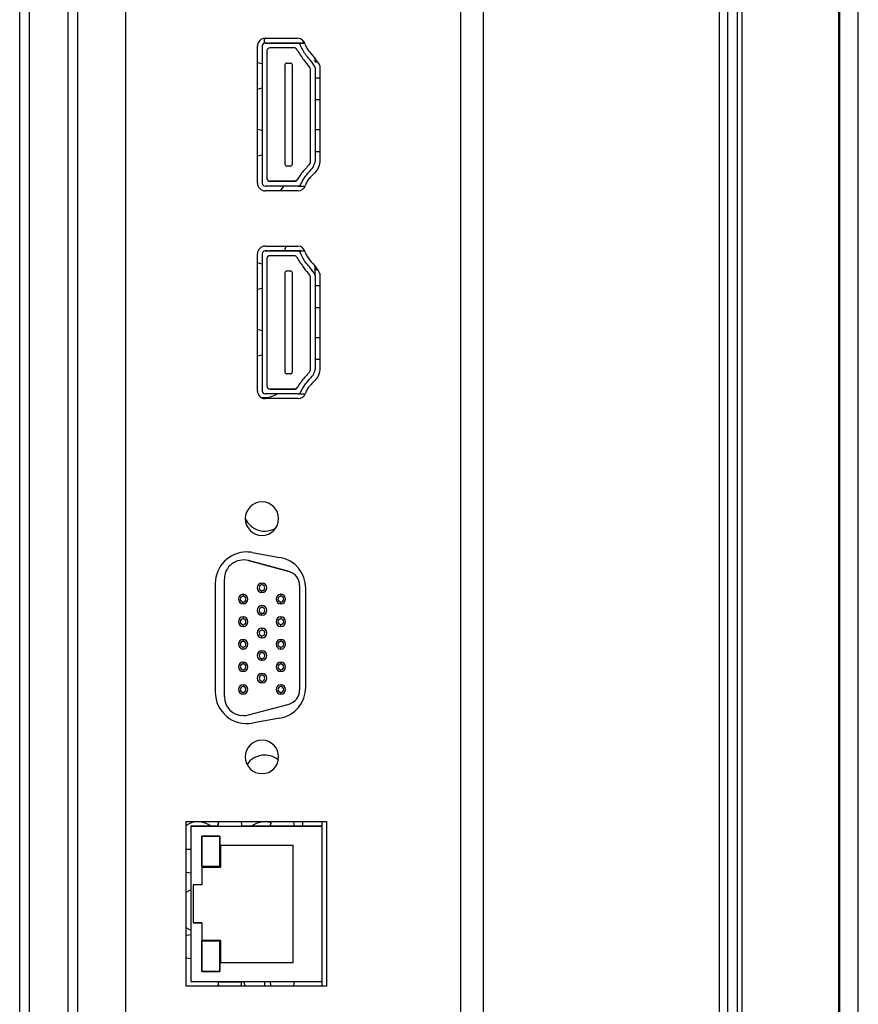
# Model space of a CAD drawing. Header units: millimetres. Extents: x 0 to 1118, y 0 to 864.
# Tile 19 of 256: x 51 to 69, y 368 to 388. Entities that reach past the tile are written whole.
import ezdxf

# ---------------------------------------------------------------- set-up
doc = ezdxf.new("R2010")
doc.units = ezdxf.units.MM

msp = doc.modelspace()

# ---------------------------------------------------------------- linework, layer by layer
at = {"color": 7, "linetype": 'Continuous', "lineweight": 25}
for p, q in [((65.9834, 351.965), (65.9834, 542.3522)), ((66.1834, 540.5322), (66.1834, 353.785)), ((66.2834, 353.785), (66.2834, 540.5322)), ((68.3068, 540.5322), (68.3068, 353.785)), ((68.3351, 353.785), (68.3351, 540.5322)), ((68.7117, 540.5322), (68.7117, 353.785)), ((68.7234, 353.785), (68.7234, 540.5322)), ((51.1234, 352.9062), (51.1234, 479.7531)), ((52.1434, 358.4462), (52.1434, 429.9586)), ((52.3434, 358.4462), (52.3434, 429.9586)), ((53.3434, 429.7586), (53.3434, 358.6462)), ((60.3834, 361.0778), (60.3834, 427.0272)), ((56.2634, 387.9816), (56.2634, 388.082)), ((56.2734, 388.0824), (56.9595, 388.0824)), ((56.2734, 387.9824), (56.9595, 387.9824)), ((56.2734, 387.9824), (56.2734, 387.9824)), ((56.2734, 387.9824), (56.2734, 387.9824)), ((56.3234, 387.9824), (56.8251, 387.9824)), ((56.4623, 387.9824), (56.3748, 387.9824)), ((56.3924, 387.9824), (56.4123, 387.9824)), ((56.4123, 387.9824), (56.4145, 387.9824)), ((56.4344, 387.9824), (56.522, 387.9824)), ((56.7128, 387.9824), (56.8878, 387.9824)), ((56.7128, 387.9824), (56.7128, 387.9824)), ((56.9464, 387.9824), (56.7719, 387.9824)), ((56.8851, 387.9824), (56.8851, 387.9824)), ((56.9073, 387.9824), (56.9117, 387.9824)), ((56.9117, 387.9824), (56.9312, 387.9824)), ((56.9595, 387.9824), (56.9595, 387.9824)), ((56.9595, 387.9824), (57.1079, 387.9824)), ((56.9634, 387.9824), (56.9634, 387.9824)), ((57.0234, 387.9824), (57.1078, 387.9824)), ((57.0634, 388.0441), (57.0634, 387.9824)), ((56.1134, 385.0424), (56.1134, 387.9224)), ((56.2134, 387.9224), (56.2134, 387.9224)), ((56.2134, 387.9224), (56.2134, 385.0424)), ((56.3134, 387.8224), (56.3134, 385.1424)), ((56.8858, 387.8824), (56.3734, 387.8824)), ((57.0183, 387.9343), (57.0183, 387.9343)), ((56.2134, 387.547), (56.1134, 387.5706)), ((56.7304, 387.5624), (56.8064, 387.5624)), ((56.7304, 387.5624), (56.8064, 387.5624)), ((56.7304, 387.5624), (56.7304, 387.5624)), ((56.8064, 387.5624), (56.8064, 387.5624)), ((57.3234, 387.5904), (57.3234, 387.6553)), ((56.6904, 387.5224), (56.6904, 385.4424)), ((56.6904, 387.5224), (56.6904, 387.5224)), ((56.8464, 385.4424), (56.8464, 387.5224)), ((56.8464, 387.5224), (56.8464, 387.5224)), ((57.2234, 385.4924), (57.2234, 387.4332)), ((57.3234, 387.4724), (57.3234, 385.4924)), ((57.4234, 387.4724), (57.4234, 385.4924)), ((56.2134, 387.221), (56.2126, 387.221)), ((56.3141, 387.221), (56.3134, 387.221)), ((57.3234, 387.2544), (57.4234, 387.2544)), ((56.1134, 387.0174), (56.2134, 387.0409)), ((56.2126, 386.8382), (56.2134, 386.8382)), ((56.3134, 386.8382), (56.3141, 386.8382)), ((57.3234, 386.7969), (57.4234, 386.7969)), ((57.3234, 386.7969), (57.4234, 386.7969)), ((56.2134, 386.147), (56.1134, 386.1706)), ((56.2134, 386.1265), (56.2126, 386.1265)), ((56.3141, 386.1265), (56.3134, 386.1265)), ((57.3234, 386.1679), (57.4234, 386.1679)), ((56.2126, 385.7438), (56.2134, 385.7438)), ((56.3134, 385.7438), (56.3141, 385.7438)), ((57.3234, 385.7104), (57.4234, 385.7104)), ((57.3234, 385.7104), (57.4234, 385.7104)), ((56.1134, 385.6174), (56.2134, 385.6409)), ((56.8064, 385.4024), (56.7304, 385.4024)), ((56.3734, 385.0824), (56.895, 385.0824)), ((56.8851, 385.0824), (56.3734, 385.0824)), ((56.3734, 385.0824), (56.3734, 385.0824)), ((56.4623, 385.0824), (56.3748, 385.0824)), ((56.3924, 385.0824), (56.4123, 385.0824)), ((56.4123, 385.0824), (56.4145, 385.0824)), ((56.4344, 385.0824), (56.522, 385.0824)), ((56.7128, 385.0824), (56.8878, 385.0824)), ((56.7128, 385.0824), (56.7128, 385.0824)), ((56.895, 385.0824), (56.7719, 385.0824)), ((56.8851, 385.0824), (56.8851, 385.0824)), ((56.8851, 385.0824), (56.895, 385.0824)), ((56.9464, 385.1113), (56.895, 385.0824)), ((56.895, 385.0824), (56.895, 385.0824)), ((56.895, 385.0824), (56.895, 385.0824)), ((56.895, 385.0824), (56.895, 385.0824)), ((56.9117, 385.0847), (56.9312, 385.0945)), ((56.9502, 385.1188), (56.9502, 385.1188)), ((56.9657, 384.9824), (56.2734, 384.9824)), ((56.9657, 384.8824), (56.2734, 384.8824)), ((56.6628, 384.9824), (56.5903, 384.8824)), ((56.967, 384.9824), (57.114, 384.9824)), ((56.2734, 383.7224), (56.9595, 383.7224)), ((56.7099, 383.7224), (56.6817, 383.6224)), ((56.1134, 380.6824), (56.1134, 383.5624)), ((56.2134, 383.5624), (56.2134, 380.6824)), ((56.2134, 383.5624), (56.2134, 383.5624)), ((56.2734, 383.6224), (56.9595, 383.6224)), ((56.2734, 383.6224), (56.2734, 383.6224)), ((56.2734, 383.6224), (56.2734, 383.6224)), ((56.3134, 383.4624), (56.3134, 380.7824)), ((56.3234, 383.6224), (56.8251, 383.6224)), ((56.8858, 383.5224), (56.3734, 383.5224)), ((56.4623, 383.6224), (56.3748, 383.6224)), ((56.3924, 383.6224), (56.4123, 383.6224)), ((56.4123, 383.6224), (56.4145, 383.6224)), ((56.4344, 383.6224), (56.522, 383.6224)), ((56.7128, 383.6224), (56.8878, 383.6224)), ((56.7128, 383.6224), (56.7128, 383.6224)), ((56.9464, 383.6224), (56.7719, 383.6224)), ((56.8851, 383.6224), (56.8851, 383.6224)), ((56.9073, 383.6224), (56.9117, 383.6224)), ((56.9117, 383.6224), (56.9312, 383.6224)), ((56.9595, 383.6224), (57.1079, 383.6224)), ((56.9595, 383.6224), (56.9595, 383.6224)), ((56.9634, 383.6224), (56.9634, 383.6224)), ((57.0183, 383.5743), (57.0183, 383.5743)), ((57.0234, 383.6224), (57.1078, 383.6224)), ((56.2134, 383.347), (56.1134, 383.3706)), ((57.3234, 383.2304), (57.3234, 383.2953)), ((57.3234, 383.1124), (57.3234, 383.2304)), ((56.6904, 383.1624), (56.6904, 383.1624)), ((56.6904, 383.1624), (56.6904, 381.0824)), ((56.7304, 383.2024), (56.7304, 383.2024)), ((56.7304, 383.2024), (56.8064, 383.2024)), ((56.7304, 383.2024), (56.8064, 383.2024)), ((56.8064, 383.2024), (56.8064, 383.2024)), ((56.8464, 381.0824), (56.8464, 383.1624)), ((56.8464, 383.1624), (56.8464, 383.1624)), ((57.2234, 381.1324), (57.2234, 383.0732)), ((57.3234, 383.1124), (57.3234, 381.1324)), ((57.4234, 383.1124), (57.4234, 381.1324)), ((56.1134, 382.8174), (56.2145, 382.8411)), ((56.2134, 382.861), (56.2126, 382.861)), ((56.3141, 382.861), (56.3134, 382.861)), ((57.3234, 382.8944), (57.4234, 382.8944)), ((56.2126, 382.4782), (56.2134, 382.4782)), ((56.3134, 382.4782), (56.3141, 382.4782)), ((57.3234, 382.4369), (57.4234, 382.4369)), ((57.3234, 382.4369), (57.4234, 382.4369)), ((56.2134, 381.947), (56.1134, 381.9706)), ((57.3234, 381.8079), (57.4234, 381.8079)), ((56.2134, 381.7665), (56.2126, 381.7665)), ((56.3141, 381.7665), (56.3134, 381.7665)), ((56.1134, 381.4174), (56.2134, 381.4409)), ((56.2126, 381.3838), (56.2134, 381.3838)), ((56.3134, 381.3838), (56.3141, 381.3838)), ((57.3234, 381.3504), (57.4234, 381.3504)), ((57.3234, 381.3504), (57.4234, 381.3504)), ((56.8064, 381.0424), (56.7304, 381.0424)), ((56.9464, 380.7513), (56.895, 380.7224)), ((56.9502, 380.7588), (56.9502, 380.7588)), ((56.9657, 380.6224), (56.2734, 380.6224)), ((56.3734, 380.7224), (56.895, 380.7224)), ((56.8851, 380.7224), (56.3734, 380.7224)), ((56.3734, 380.7224), (56.3734, 380.7224)), ((56.4623, 380.7224), (56.3748, 380.7224)), ((56.3924, 380.7224), (56.4123, 380.7224)), ((56.4123, 380.7224), (56.4145, 380.7224)), ((56.4344, 380.7224), (56.522, 380.7224)), ((56.7128, 380.7224), (56.8878, 380.7224)), ((56.7128, 380.7224), (56.7128, 380.7224)), ((56.895, 380.7224), (56.7719, 380.7224)), ((56.8851, 380.7224), (56.8851, 380.7224)), ((56.8851, 380.7224), (56.895, 380.7224)), ((56.895, 380.7224), (56.895, 380.7224)), ((56.895, 380.7224), (56.895, 380.7224)), ((56.895, 380.7224), (56.895, 380.7224)), ((56.9117, 380.7247), (56.9312, 380.7345)), ((56.967, 380.6224), (57.114, 380.6224)), ((56.9657, 380.5224), (56.2734, 380.5224)), ((56.0038, 377.2952), (56.5838, 377.1922)), ((55.9222, 377.1236), (55.9222, 377.1236)), ((56.7762, 376.8941), (55.9222, 377.1236)), ((55.9222, 377.1236), (56.7762, 376.8941)), ((56.7762, 376.8941), (56.7762, 376.8941)), ((55.2284, 376.6454), (55.2284, 374.3634)), ((55.4184, 376.7374), (55.4184, 376.7373)), ((55.4184, 374.2713), (55.4184, 376.7373)), ((56.2084, 376.6541), (56.2084, 376.6141)), ((55.8124, 376.4171), (55.8124, 376.3771)), ((56.2084, 376.4941), (56.2084, 376.4942)), ((56.2084, 376.4541), (56.2084, 376.4941)), ((56.6044, 376.4171), (56.6044, 376.3771)), ((56.9984, 376.6043), (56.9984, 376.6044)), ((56.9984, 376.6043), (56.9984, 374.4043)), ((57.1284, 374.4664), (57.1284, 376.5424)), ((55.8124, 376.2171), (55.8124, 376.2571)), ((55.8124, 376.2571), (55.8124, 376.2571)), ((56.6044, 376.2171), (56.6044, 376.2571)), ((56.6044, 376.2571), (56.6044, 376.2571)), ((56.2084, 376.18), (56.2084, 376.14)), ((56.2084, 375.98), (56.2084, 376.02)), ((56.2084, 376.02), (56.2084, 376.02)), ((55.8124, 375.9429), (55.8124, 375.9029)), ((55.8124, 375.7829), (55.8124, 375.783)), ((55.8124, 375.7429), (55.8124, 375.7829)), ((56.6044, 375.9429), (56.6044, 375.9029)), ((56.6044, 375.7829), (56.6044, 375.783)), ((56.6044, 375.7429), (56.6044, 375.7829)), ((56.2084, 375.7059), (56.2084, 375.6659)), ((55.8124, 375.4688), (55.8124, 375.4288)), ((56.2084, 375.5059), (56.2084, 375.5459)), ((56.2084, 375.5459), (56.2084, 375.5459)), ((56.6044, 375.4688), (56.6044, 375.4288)), ((55.8124, 375.2688), (55.8124, 375.3088)), ((55.8124, 375.3088), (55.8124, 375.3088)), ((56.2084, 375.2317), (56.2084, 375.1917)), ((56.6044, 375.2688), (56.6044, 375.3088)), ((56.6044, 375.3088), (56.6044, 375.3088)), ((55.8124, 374.9947), (55.8124, 374.9547)), ((56.2084, 375.0717), (56.2084, 375.0718)), ((56.2084, 375.0317), (56.2084, 375.0717)), ((56.6044, 374.9947), (56.6044, 374.9547)), ((55.8124, 374.7947), (55.8124, 374.8347)), ((55.8124, 374.8347), (55.8124, 374.8347)), ((56.2084, 374.7576), (56.2084, 374.7176)), ((56.6044, 374.7947), (56.6044, 374.8347)), ((56.6044, 374.8347), (56.6044, 374.8347)), ((56.2084, 374.5576), (56.2084, 374.5976)), ((56.2084, 374.5976), (56.2084, 374.5976)), ((55.8124, 374.5205), (55.8124, 374.4805)), ((55.8124, 374.3605), (55.8124, 374.3606)), ((55.8124, 374.3205), (55.8124, 374.3605)), ((56.6044, 374.5205), (56.6044, 374.4805)), ((56.6044, 374.3605), (56.6044, 374.3606)), ((56.6044, 374.3205), (56.6044, 374.3605)), ((55.9222, 373.8851), (56.7762, 374.1146)), ((56.5838, 373.8165), (56.0038, 373.7135)), ((54.6164, 368.1925), (54.6164, 371.6523)), ((54.6164, 371.6523), (57.5634, 371.6523)), ((57.0634, 371.5523), (57.0634, 371.6523)), ((57.4634, 371.6523), (57.4634, 371.5523)), ((57.5634, 371.6523), (57.5634, 368.1925)), ((54.7164, 371.5523), (54.7164, 368.2925)), ((54.7164, 371.5523), (57.4634, 371.5523)), ((55.2853, 371.5523), (54.7164, 371.5523)), ((54.7164, 371.5523), (54.7164, 371.5523)), ((55.2853, 371.5554), (55.298, 371.6383)), ((55.298, 371.6383), (55.2853, 371.5554)), ((55.2853, 371.5554), (55.7856, 371.5554)), ((55.2853, 371.5523), (55.2853, 371.5554)), ((55.2853, 371.5554), (55.2853, 371.5554)), ((55.2853, 371.5523), (55.7856, 371.5523)), ((55.2853, 371.5523), (55.2853, 371.5523)), ((55.298, 371.6383), (55.298, 371.6383)), ((55.7728, 371.6383), (55.7856, 371.5554)), ((55.7728, 371.6383), (55.7728, 371.6383)), ((55.7728, 371.6383), (55.7856, 371.5554)), ((55.7856, 371.5554), (55.7856, 371.5523)), ((55.7856, 371.5554), (55.7856, 371.5554)), ((56.3847, 371.5523), (55.7856, 371.5523)), ((55.7856, 371.5523), (55.7856, 371.5523)), ((56.3974, 371.6383), (56.3847, 371.5554)), ((56.3847, 371.5554), (56.3974, 371.6383)), ((56.885, 371.5554), (56.3847, 371.5554)), ((56.3847, 371.5523), (56.3847, 371.5554)), ((56.3847, 371.5554), (56.3847, 371.5554)), ((56.3847, 371.5523), (56.3847, 371.5523)), ((56.3847, 371.5523), (56.885, 371.5523)), ((56.3974, 371.6383), (56.3974, 371.6383)), ((56.8722, 371.6383), (56.885, 371.5554)), ((56.8722, 371.6383), (56.8722, 371.6383)), ((56.8722, 371.6383), (56.885, 371.5554)), ((56.885, 371.5554), (56.885, 371.5523)), ((56.885, 371.5554), (56.885, 371.5554)), ((57.4634, 371.5523), (56.885, 371.5523)), ((56.885, 371.5523), (56.885, 371.5523)), ((57.4634, 371.5523), (57.4634, 368.2925)), ((54.9459, 370.703), (54.9459, 371.3435)), ((54.9459, 371.3435), (55.3251, 371.3435)), ((54.9479, 371.3415), (54.9479, 370.705)), ((55.3231, 371.3415), (54.9479, 371.3415)), ((54.9479, 371.3415), (54.9479, 371.3415)), ((55.3231, 371.3415), (54.9479, 371.3415)), ((55.3231, 370.705), (55.3231, 371.3415)), ((55.3231, 371.3415), (55.3231, 371.3415)), ((55.3251, 371.3435), (55.3251, 370.703)), ((54.6304, 371.0599), (54.7132, 371.0727)), ((54.7132, 371.0727), (54.6304, 371.0599)), ((54.6304, 371.0599), (54.6304, 371.0599)), ((54.7132, 371.0727), (54.7132, 371.0727)), ((54.7164, 371.0727), (54.7132, 371.0727)), ((54.7132, 371.0727), (54.7164, 371.0727)), ((54.7132, 371.0727), (54.7132, 370.5723)), ((55.3347, 371.1507), (56.8643, 371.1507)), ((55.3347, 371.1507), (55.3347, 370.6886)), ((56.8643, 368.6906), (56.8643, 371.1507)), ((55.3251, 370.703), (54.9459, 370.703)), ((55.3251, 370.703), (54.9459, 370.703)), ((54.9459, 370.703), (54.9459, 370.703)), ((55.3347, 370.6886), (54.9459, 370.6886)), ((54.9459, 370.6886), (54.9459, 370.319)), ((54.9479, 370.705), (55.3231, 370.705)), ((55.3251, 370.703), (55.3251, 370.703)), ((54.6304, 370.5851), (54.7132, 370.5723)), ((54.7164, 370.5723), (54.7132, 370.5723)), ((54.9459, 370.319), (54.7674, 370.319)), ((54.7674, 370.319), (54.7674, 369.9207)), ((54.7674, 369.9207), (54.7674, 369.5223)), ((54.9459, 369.5224), (54.7674, 369.5224)), ((54.7674, 369.5223), (54.9459, 369.5223)), ((54.9459, 369.5224), (54.9459, 369.5223)), ((54.9459, 369.5223), (54.9459, 369.1527)), ((54.7132, 369.2754), (54.6304, 369.2594)), ((54.7132, 369.2754), (54.6304, 369.2594)), ((54.6304, 369.2594), (54.6304, 369.2594)), ((54.7132, 369.2754), (54.7132, 369.2754)), ((54.7164, 369.2754), (54.7132, 369.2754)), ((54.7132, 369.2754), (54.7164, 369.2754)), ((54.7132, 369.2754), (54.7132, 368.775)), ((54.9459, 369.1527), (55.3347, 369.1527)), ((55.3347, 369.1527), (54.9459, 369.1527)), ((54.9459, 369.1447), (55.3251, 369.1447)), ((54.9459, 368.5042), (54.9459, 369.1447)), ((55.3231, 369.1427), (54.9479, 369.1427)), ((54.9479, 369.1427), (54.9479, 369.1427)), ((55.3231, 369.1427), (54.9479, 369.1427)), ((54.9479, 369.1427), (54.9479, 368.5062)), ((55.3231, 369.1427), (55.3231, 369.1427)), ((55.3231, 368.5062), (55.3231, 369.1427)), ((55.3251, 369.1447), (55.3251, 368.5042)), ((55.3347, 369.1527), (55.3347, 368.6906)), ((55.3347, 369.1527), (55.3347, 369.1527)), ((54.6304, 368.7878), (54.7132, 368.775)), ((54.7164, 368.775), (54.7132, 368.775)), ((55.3347, 368.6906), (56.8643, 368.6906)), ((55.3347, 368.6906), (56.8643, 368.6906)), ((55.3251, 368.5042), (54.9459, 368.5042)), ((54.9459, 368.5042), (55.3251, 368.5042)), ((54.9459, 368.5042), (54.9459, 368.5042)), ((54.9479, 368.5062), (55.3231, 368.5062)), ((55.3251, 368.5042), (55.3251, 368.5042)), ((57.5634, 368.1925), (54.6164, 368.1925)), ((54.7164, 368.2925), (57.4634, 368.2925)), ((55.28, 368.2185), (55.268, 368.1925)), ((55.2853, 368.2893), (55.2853, 368.2925)), ((55.2853, 368.2893), (55.7856, 368.2893)), ((55.2853, 368.2893), (55.298, 368.2064)), ((55.7728, 368.2064), (55.7856, 368.2893)), ((55.7856, 368.2925), (55.7856, 368.2893)), ((56.2634, 368.2925), (56.2634, 368.1925)), ((56.3847, 368.2893), (56.3847, 368.2925)), ((56.885, 368.2893), (56.3847, 368.2893)), ((56.3974, 368.2064), (56.3847, 368.2893)), ((56.885, 368.2893), (56.8722, 368.2064)), ((56.885, 368.2925), (56.885, 368.2893)), ((57.4634, 368.2925), (57.4634, 368.1925))]:
    msp.add_line(p, q, dxfattribs=at)
at = {"color": 8, "linetype": 'Continuous', "lineweight": 25}
for p, q in [((65.8076, 361.0778), (65.8076, 539.1794)), ((51.3234, 479.7479), (51.3234, 352.9062)), ((60.852, 427.0272), (60.852, 361.0778)), ((56.4123, 387.9824), (56.4123, 387.9824)), ((56.4344, 387.9824), (56.4344, 387.9824)), ((56.522, 387.9824), (56.522, 387.9824)), ((57.3234, 387.5904), (57.3685, 387.5904)), ((56.4123, 385.0824), (56.4123, 385.0824)), ((56.4344, 385.0824), (56.4344, 385.0824)), ((56.522, 385.0824), (56.522, 385.0824)), ((56.4123, 383.6224), (56.4123, 383.6224)), ((56.4344, 383.6224), (56.4344, 383.6224)), ((56.522, 383.6224), (56.522, 383.6224)), ((57.3234, 383.2304), (57.3685, 383.2304)), ((56.4123, 380.7224), (56.4123, 380.7224)), ((56.4344, 380.7224), (56.4344, 380.7224)), ((56.522, 380.7224), (56.522, 380.7224))]:
    msp.add_line(p, q, dxfattribs=at)
at = {"color": 7, "linetype": 'Continuous', "lineweight": 25, "flags": 128}
for points in [[(56.3234, 387.9824), (56.3136, 387.9824), (56.3042, 387.9824), (56.2956, 387.9824), (56.288, 387.9824), (56.2818, 387.9824), (56.2772, 387.9824), (56.2743, 387.9824), (56.2734, 387.9824)], [(56.3748, 387.9824), (56.3747, 387.9824), (56.3754, 387.9824), (56.3769, 387.9824), (56.379, 387.9824), (56.3817, 387.9824), (56.385, 387.9824), (56.3886, 387.9824), (56.3924, 387.9824)], [(56.4145, 387.9824), (56.4181, 387.9824), (56.4216, 387.9824), (56.4249, 387.9824), (56.4278, 387.9824), (56.4303, 387.9824), (56.4323, 387.9824), (56.4337, 387.9824), (56.4344, 387.9824)], [(56.6174, 387.9824), (56.5891, 387.9824), (56.5617, 387.9824), (56.5362, 387.9824), (56.5134, 387.9824), (56.494, 387.9824), (56.4787, 387.9824), (56.4681, 387.9824), (56.4623, 387.9824)], [(56.522, 387.9824), (56.5255, 387.9824), (56.5321, 387.9824), (56.5415, 387.9824), (56.5534, 387.9824), (56.5674, 387.9824), (56.5831, 387.9824), (56.6, 387.9824), (56.6174, 387.9824)], [(56.7719, 387.9824), (56.7657, 387.9824), (56.7547, 387.9824), (56.7393, 387.9824), (56.72, 387.9824), (56.6974, 387.9824), (56.6722, 387.9824), (56.6452, 387.9824), (56.6174, 387.9824)], [(56.6174, 387.9824), (56.6348, 387.9824), (56.6516, 387.9824), (56.6673, 387.9824), (56.6814, 387.9824), (56.6933, 387.9824), (56.7027, 387.9824), (56.7093, 387.9824), (56.7128, 387.9824)], [(56.8851, 387.9824), (56.8839, 387.9824), (56.8805, 387.9824), (56.8749, 387.9824), (56.8675, 387.9824), (56.8584, 387.9824), (56.848, 387.9824), (56.8368, 387.9824), (56.8251, 387.9824)], [(56.9634, 387.9824), (56.9604, 387.9824), (56.9519, 387.9824), (56.9392, 387.9824), (56.9242, 387.9824), (56.9092, 387.9824), (56.8965, 387.9824), (56.888, 387.9824), (56.8851, 387.9824)], [(56.8878, 387.9824), (56.8888, 387.9824), (56.8904, 387.9824), (56.8924, 387.9824), (56.8948, 387.9824), (56.8976, 387.9824), (56.9007, 387.9824), (56.904, 387.9824), (56.9073, 387.9824)], [(56.9312, 387.9824), (56.9349, 387.9824), (56.9384, 387.9824), (56.9413, 387.9824), (56.9437, 387.9824), (56.9455, 387.9824), (56.9466, 387.9824), (56.9468, 387.9824), (56.9464, 387.9824)], [(57.0234, 387.9824), (57.0117, 387.9824), (57.0004, 387.9824), (56.99, 387.9824), (56.9809, 387.9824), (56.9735, 387.9824), (56.9679, 387.9824), (56.9645, 387.9824), (56.9634, 387.9824)], [(56.3748, 385.0824), (56.3747, 385.0824), (56.3754, 385.0824), (56.3769, 385.0824), (56.379, 385.0824), (56.3817, 385.0824), (56.385, 385.0824), (56.3886, 385.0824), (56.3924, 385.0824)], [(56.4145, 385.0824), (56.4181, 385.0824), (56.4216, 385.0824), (56.4249, 385.0824), (56.4278, 385.0824), (56.4303, 385.0824), (56.4323, 385.0824), (56.4337, 385.0824), (56.4344, 385.0824)], [(56.6174, 385.0824), (56.5891, 385.0824), (56.5617, 385.0824), (56.5362, 385.0824), (56.5134, 385.0824), (56.494, 385.0824), (56.4787, 385.0824), (56.4681, 385.0824), (56.4623, 385.0824)], [(56.522, 385.0824), (56.5255, 385.0824), (56.5321, 385.0824), (56.5415, 385.0824), (56.5534, 385.0824), (56.5674, 385.0824), (56.5831, 385.0824), (56.6, 385.0824), (56.6174, 385.0824)], [(56.6174, 385.0824), (56.6348, 385.0824), (56.6516, 385.0824), (56.6673, 385.0824), (56.6814, 385.0824), (56.6933, 385.0824), (56.7027, 385.0824), (56.7093, 385.0824), (56.7128, 385.0824)], [(56.7719, 385.0824), (56.7657, 385.0824), (56.7547, 385.0824), (56.7393, 385.0824), (56.72, 385.0824), (56.6974, 385.0824), (56.6722, 385.0824), (56.6452, 385.0824), (56.6174, 385.0824)], [(56.895, 385.0824), (56.8928, 385.0824), (56.8908, 385.0824), (56.8891, 385.0824), (56.8876, 385.0824), (56.8865, 385.0824), (56.8857, 385.0824), (56.8852, 385.0824), (56.8851, 385.0824)], [(56.8878, 385.0824), (56.8883, 385.0824), (56.8889, 385.0824), (56.8896, 385.0824), (56.8904, 385.0824), (56.8914, 385.0824), (56.8925, 385.0824), (56.8937, 385.0824), (56.895, 385.0824)], [(56.3234, 383.6224), (56.3136, 383.6224), (56.3042, 383.6224), (56.2956, 383.6224), (56.288, 383.6224), (56.2818, 383.6224), (56.2772, 383.6224), (56.2743, 383.6224), (56.2734, 383.6224)], [(56.3748, 383.6224), (56.3747, 383.6224), (56.3754, 383.6224), (56.3769, 383.6224), (56.379, 383.6224), (56.3817, 383.6224), (56.385, 383.6224), (56.3886, 383.6224), (56.3924, 383.6224)], [(56.4145, 383.6224), (56.4181, 383.6224), (56.4216, 383.6224), (56.4249, 383.6224), (56.4278, 383.6224), (56.4303, 383.6224), (56.4323, 383.6224), (56.4337, 383.6224), (56.4344, 383.6224)], [(56.6174, 383.6224), (56.5891, 383.6224), (56.5617, 383.6224), (56.5362, 383.6224), (56.5134, 383.6224), (56.494, 383.6224), (56.4787, 383.6224), (56.4681, 383.6224), (56.4623, 383.6224)], [(56.522, 383.6224), (56.5255, 383.6224), (56.5321, 383.6224), (56.5415, 383.6224), (56.5534, 383.6224), (56.5674, 383.6224), (56.5831, 383.6224), (56.6, 383.6224), (56.6174, 383.6224)], [(56.7719, 383.6224), (56.7657, 383.6224), (56.7547, 383.6224), (56.7393, 383.6224), (56.72, 383.6224), (56.6974, 383.6224), (56.6722, 383.6224), (56.6452, 383.6224), (56.6174, 383.6224)], [(56.6174, 383.6224), (56.6348, 383.6224), (56.6516, 383.6224), (56.6673, 383.6224), (56.6814, 383.6224), (56.6933, 383.6224), (56.7027, 383.6224), (56.7093, 383.6224), (56.7128, 383.6224)], [(56.8851, 383.6224), (56.8839, 383.6224), (56.8805, 383.6224), (56.8749, 383.6224), (56.8675, 383.6224), (56.8584, 383.6224), (56.848, 383.6224), (56.8368, 383.6224), (56.8251, 383.6224)], [(56.9634, 383.6224), (56.9604, 383.6224), (56.9519, 383.6224), (56.9392, 383.6224), (56.9242, 383.6224), (56.9092, 383.6224), (56.8965, 383.6224), (56.888, 383.6224), (56.8851, 383.6224)], [(56.8878, 383.6224), (56.8888, 383.6224), (56.8904, 383.6224), (56.8924, 383.6224), (56.8948, 383.6224), (56.8976, 383.6224), (56.9007, 383.6224), (56.904, 383.6224), (56.9073, 383.6224)], [(56.9312, 383.6224), (56.9349, 383.6224), (56.9384, 383.6224), (56.9413, 383.6224), (56.9437, 383.6224), (56.9455, 383.6224), (56.9466, 383.6224), (56.9468, 383.6224), (56.9464, 383.6224)], [(57.0234, 383.6224), (57.0117, 383.6224), (57.0004, 383.6224), (56.99, 383.6224), (56.9809, 383.6224), (56.9735, 383.6224), (56.9679, 383.6224), (56.9645, 383.6224), (56.9634, 383.6224)], [(56.3748, 380.7224), (56.3747, 380.7224), (56.3754, 380.7224), (56.3769, 380.7224), (56.379, 380.7224), (56.3817, 380.7224), (56.385, 380.7224), (56.3886, 380.7224), (56.3924, 380.7224)], [(56.4145, 380.7224), (56.4181, 380.7224), (56.4216, 380.7224), (56.4249, 380.7224), (56.4278, 380.7224), (56.4303, 380.7224), (56.4323, 380.7224), (56.4337, 380.7224), (56.4344, 380.7224)], [(56.6174, 380.7224), (56.5891, 380.7224), (56.5617, 380.7224), (56.5362, 380.7224), (56.5134, 380.7224), (56.494, 380.7224), (56.4787, 380.7224), (56.4681, 380.7224), (56.4623, 380.7224)], [(56.522, 380.7224), (56.5255, 380.7224), (56.5321, 380.7224), (56.5415, 380.7224), (56.5534, 380.7224), (56.5674, 380.7224), (56.5831, 380.7224), (56.6, 380.7224), (56.6174, 380.7224)], [(56.6174, 380.7224), (56.6348, 380.7224), (56.6516, 380.7224), (56.6673, 380.7224), (56.6814, 380.7224), (56.6933, 380.7224), (56.7027, 380.7224), (56.7093, 380.7224), (56.7128, 380.7224)], [(56.7719, 380.7224), (56.7657, 380.7224), (56.7547, 380.7224), (56.7393, 380.7224), (56.72, 380.7224), (56.6974, 380.7224), (56.6722, 380.7224), (56.6452, 380.7224), (56.6174, 380.7224)], [(56.895, 380.7224), (56.8928, 380.7224), (56.8908, 380.7224), (56.8891, 380.7224), (56.8876, 380.7224), (56.8865, 380.7224), (56.8857, 380.7224), (56.8852, 380.7224), (56.8851, 380.7224)], [(56.8878, 380.7224), (56.8883, 380.7224), (56.8889, 380.7224), (56.8896, 380.7224), (56.8904, 380.7224), (56.8914, 380.7224), (56.8925, 380.7224), (56.8937, 380.7224), (56.895, 380.7224)], [(54.6164, 370.1687), (54.6935, 370.2097), (54.7164, 370.2185)], [(54.7164, 369.3695), (54.6935, 369.3782), (54.6164, 369.4193)], [(55.8633, 368.1925), (55.8499, 368.2218), (55.8273, 368.2925)]]:
    msp.add_lwpolyline(points, dxfattribs=at)
at = {"color": 7, "linetype": 'Continuous', "lineweight": 25}
for centre, radius, start, end in [((56.2734, 387.9224), 0.16, 90, 180), ((56.2734, 387.9224), 0.06, 90, 180), ((56.2734, 387.9224), 0.06, 90, 180), ((56.9595, 387.9224), 0.16, 11.45446, 90), ((56.9595, 387.9224), 0.06, 11.45575, 90), ((56.9595, 387.9224), 0.06, 11.45575, 90), ((56.3734, 387.8224), 0.06, 90, 180), ((56.8858, 387.8224), 0.06, 21.64924, 90), ((56.7304, 387.5224), 0.04, 90, 180), ((56.7304, 387.5224), 0.04, 90, 180), ((56.8064, 387.5224), 0.04, 0, 90), ((56.8064, 387.5224), 0.04, 0, 90), ((57.1634, 387.4332), 0.06, 0, 34.12354), ((56.7304, 385.4424), 0.04, 180, 270), ((56.8064, 385.4424), 0.04, 270, 0), ((56.3734, 385.1424), 0.06, 180, 270), ((56.3734, 385.1424), 0.06, 180, 270), ((56.895, 385.1424), 0.06, 270, 336.84642), ((56.895, 385.1424), 0.06, 270, 336.84642), ((56.2734, 385.0424), 0.16, 180, 270), ((56.2734, 385.0424), 0.06, 180, 270), ((56.9657, 385.0424), 0.06, 270, 344.33978), ((56.9657, 385.0424), 0.16, 270, 344.33616), ((56.2734, 383.5624), 0.16, 90, 180), ((56.9595, 383.5624), 0.16, 11.45446, 90), ((56.2734, 383.5624), 0.06, 90, 180), ((56.2734, 383.5624), 0.06, 90, 180), ((56.3734, 383.4624), 0.06, 90, 180), ((56.8858, 383.4624), 0.06, 21.64924, 90), ((56.9595, 383.5624), 0.06, 11.45575, 90), ((56.9595, 383.5624), 0.06, 11.45575, 90), ((56.7304, 383.1624), 0.04, 90, 180), ((56.7304, 383.1624), 0.04, 90, 180), ((56.8064, 383.1624), 0.04, 0, 90), ((56.8064, 383.1624), 0.04, 0, 90), ((57.1634, 383.0732), 0.06, 0, 34.12354), ((56.7304, 381.0824), 0.04, 180, 270), ((56.8064, 381.0824), 0.04, 270, 0), ((56.3734, 380.7824), 0.06, 180, 270), ((56.3734, 380.7824), 0.06, 180, 270), ((56.895, 380.7824), 0.06, 270, 336.84642), ((56.895, 380.7824), 0.06, 270, 336.84642), ((56.2734, 380.6824), 0.16, 180, 270), ((56.2657, 380.994), 0.45, 259.07395, 304.32716), ((56.2734, 380.6824), 0.06, 180, 270), ((56.9657, 380.6824), 0.06, 270, 344.33978), ((56.9657, 380.6824), 0.16, 270, 344.34225), ((56.2084, 378.0044), 0.35, 90, 270), ((56.2084, 378.0044), 0.35, 270, 90), ((56.2657, 378.194), 0.45, 205.15971, 301.20935), ((55.8884, 376.6454), 0.66, 90, 180), ((55.8884, 376.6454), 0.66, 79.93004, 90), ((55.8184, 376.7374), 0.4, 74.95417, 180), ((55.8184, 376.7373), 0.4, 74.95417, 180), ((56.4684, 376.5424), 0.66, 0, 79.93004), ((56.6984, 376.6043), 0.3, 0, 74.95417), ((56.6984, 376.6044), 0.3, 0, 74.95417), ((56.2084, 376.5541), 0.1, 90, 270), ((56.2084, 376.5541), 0.06, 90, 270), ((56.2084, 376.5541), 0.1, 270, 90), ((56.2084, 376.5541), 0.06, 270, 90), ((55.8124, 376.3171), 0.1, 90, 270), ((55.8124, 376.3171), 0.1, 270, 90), ((56.2084, 376.5542), 0.06, 180, 270), ((56.2084, 376.5542), 0.06, 270, 0), ((56.6044, 376.3171), 0.1, 90, 270), ((56.6044, 376.3171), 0.1, 270, 90), ((55.8124, 376.3171), 0.06, 90, 270), ((55.8124, 376.3171), 0.06, 180, 270), ((55.8124, 376.3171), 0.06, 270, 90), ((55.8124, 376.3171), 0.06, 270, 0), ((56.6044, 376.3171), 0.06, 90, 270), ((56.6044, 376.3171), 0.06, 180, 270), ((56.6044, 376.3171), 0.06, 270, 90), ((56.6044, 376.3171), 0.06, 270, 0), ((56.2084, 376.08), 0.1, 90, 270), ((56.2084, 376.08), 0.06, 90, 270), ((56.2084, 376.08), 0.06, 180, 270), ((56.2084, 376.08), 0.1, 270, 90), ((56.2084, 376.08), 0.06, 270, 90), ((56.2084, 376.08), 0.06, 270, 0), ((55.8124, 375.8429), 0.1, 90, 270), ((55.8124, 375.8429), 0.06, 90, 270), ((55.8124, 375.843), 0.06, 180, 270), ((55.8124, 375.8429), 0.1, 270, 90), ((55.8124, 375.8429), 0.06, 270, 90), ((55.8124, 375.843), 0.06, 270, 0), ((56.6044, 375.8429), 0.1, 90, 270), ((56.6044, 375.8429), 0.06, 90, 270), ((56.6044, 375.843), 0.06, 180, 270), ((56.6044, 375.8429), 0.1, 270, 90), ((56.6044, 375.8429), 0.06, 270, 90), ((56.6044, 375.843), 0.06, 270, 0), ((56.2084, 375.6059), 0.1, 90, 270), ((56.2084, 375.6059), 0.06, 90, 270), ((56.2084, 375.6059), 0.06, 180, 270), ((56.2084, 375.6059), 0.1, 270, 90), ((56.2084, 375.6059), 0.06, 270, 90), ((56.2084, 375.6059), 0.06, 270, 0), ((55.8124, 375.3688), 0.1, 90, 270), ((55.8124, 375.3688), 0.06, 90, 270), ((55.8124, 375.3688), 0.06, 180, 270), ((55.8124, 375.3688), 0.1, 270, 90), ((55.8124, 375.3688), 0.06, 270, 90), ((55.8124, 375.3688), 0.06, 270, 0), ((56.6044, 375.3688), 0.1, 90, 270), ((56.6044, 375.3688), 0.06, 90, 270), ((56.6044, 375.3688), 0.06, 180, 270), ((56.6044, 375.3688), 0.1, 270, 90), ((56.6044, 375.3688), 0.06, 270, 90), ((56.6044, 375.3688), 0.06, 270, 0), ((56.2084, 375.1317), 0.1, 90, 270), ((56.2084, 375.1317), 0.06, 90, 270), ((56.2084, 375.1317), 0.1, 270, 90), ((56.2084, 375.1317), 0.06, 270, 90), ((55.8124, 374.8947), 0.1, 90, 270), ((55.8124, 374.8947), 0.06, 90, 270), ((55.8124, 374.8947), 0.1, 270, 90), ((55.8124, 374.8947), 0.06, 270, 90), ((56.2084, 375.1318), 0.06, 180, 270), ((56.2084, 375.1318), 0.06, 270, 0), ((56.6044, 374.8947), 0.1, 90, 270), ((56.6044, 374.8947), 0.06, 90, 270), ((56.6044, 374.8947), 0.1, 270, 90), ((56.6044, 374.8947), 0.06, 270, 90), ((55.8124, 374.8947), 0.06, 180, 270), ((55.8124, 374.8947), 0.06, 270, 0), ((56.2084, 374.6576), 0.1, 90, 270), ((56.2084, 374.6576), 0.1, 270, 90), ((56.6044, 374.8947), 0.06, 180, 270), ((56.6044, 374.8947), 0.06, 270, 0), ((56.2084, 374.6576), 0.06, 90, 270), ((56.2084, 374.6576), 0.06, 180, 270), ((56.2084, 374.6576), 0.06, 270, 90), ((56.2084, 374.6576), 0.06, 270, 0), ((55.8884, 374.3634), 0.66, 180, 280.06996), ((55.8124, 374.4205), 0.1, 90, 270), ((55.8124, 374.4205), 0.06, 90, 270), ((55.8124, 374.4206), 0.06, 180, 270), ((55.8124, 374.4205), 0.1, 270, 90), ((55.8124, 374.4205), 0.06, 270, 90), ((55.8124, 374.4206), 0.06, 270, 0), ((56.6044, 374.4205), 0.1, 90, 270), ((56.6044, 374.4205), 0.06, 90, 270), ((56.6044, 374.4206), 0.06, 180, 270), ((56.4684, 374.4664), 0.66, 280.06996, 0), ((56.6044, 374.4205), 0.1, 270, 90), ((56.6044, 374.4205), 0.06, 270, 90), ((56.6044, 374.4206), 0.06, 270, 0), ((56.6984, 374.4043), 0.3, 285.04583, 0), ((55.8184, 374.2713), 0.4, 180, 270), ((55.8184, 374.2713), 0.4, 270, 285.04583), ((56.2084, 373.0044), 0.35, 90, 270), ((56.2084, 373.0044), 0.35, 270, 90), ((56.2657, 372.594), 0.45, 50.39777, 145.50312), ((54.8657, 371.194), 0.45, 52.78156, 123.63517), ((56.2657, 371.194), 0.45, 73.14637, 127.21844)]:
    msp.add_arc(centre, radius, start, end, dxfattribs=at)
for points, knots in [([(56.9416, 387.8445), (56.9888, 387.7715), (57.0732, 387.6412), (57.1703, 387.5201), (57.213, 387.4669)], [0, 0, 0, 0, 0.5600202, 1, 1, 1, 1]), ([(57.3234, 387.4724), (57.3233, 387.473), (57.3231, 387.4747), (57.3216, 387.4784), (57.3179, 387.4864), (57.3069, 387.5056), (57.2792, 387.5482), (57.2245, 387.6259), (57.1107, 387.7422), (57.0536, 387.8609), (57.0183, 387.9343)], [0, 0, 0, 0, 0.0037201, 0.0091692, 0.0211086, 0.0516085, 0.1283691, 0.2953948, 0.5642201, 1, 1, 1, 1]), ([(57.1164, 387.9541), (57.1257, 387.9272), (57.146, 387.8691), (57.231, 387.7669), (57.3259, 387.66), (57.3906, 387.5617), (57.4135, 387.5182), (57.4204, 387.507), (57.4229, 387.4922), (57.4232, 387.4801), (57.4234, 387.4724)], [0, 0, 0, 0, 0.14688126, 0.31676939, 0.68147896, 0.89196799, 0.92345665, 0.93701145, 0.95989594, 1, 1, 1, 1]), ([(57.2234, 385.4924), (57.2232, 385.4893), (57.2227, 385.4821), (57.2186, 385.4701), (57.2059, 385.4455), (57.1671, 385.3943), (57.0639, 385.2951), (56.9961, 385.1899), (56.9502, 385.1188)], [0, 0, 0, 0, 0.0199173, 0.0460135, 0.0809285, 0.1981545, 0.4572692, 1, 1, 1, 1]), ([(57.0234, 385.0262), (57.0744, 385.1155), (57.1466, 385.2421), (57.2885, 385.3701), (57.3119, 385.4522), (57.3234, 385.4924)], [0, 0, 0, 0, 0.55063206, 0.77999157, 1, 1, 1, 1]), ([(57.4234, 385.4924), (57.4128, 385.4398), (57.3934, 385.3429), (57.299, 385.2454), (57.2229, 385.1633), (57.1531, 385.0895), (57.1305, 385.0284), (57.1197, 384.9992)], [0, 0, 0, 0, 0.26675513, 0.49148858, 0.67158566, 0.84282084, 1, 1, 1, 1]), ([(56.9073, 385.0837), (56.9048, 385.0832), (56.9004, 385.0825), (56.8967, 385.0824), (56.895, 385.0824)], [0, 0, 0, 0, 0.5608922, 1, 1, 1, 1]), ([(56.9117, 385.0847), (56.9109, 385.0845), (56.9095, 385.0841), (56.908, 385.0838), (56.9073, 385.0837)], [0, 0, 0, 0, 0.5633672, 1, 1, 1, 1]), ([(56.9312, 385.0945), (56.9341, 385.097), (56.9394, 385.1015), (56.9437, 385.1072), (56.9458, 385.1104), (56.9467, 385.1119), (56.947, 385.1124), (56.9466, 385.1117), (56.9464, 385.1113)], [0, 0, 0, 0, 0.3131571, 0.577349, 0.6962839, 0.7994195, 0.8997384, 1, 1, 1, 1]), ([(56.9416, 383.4845), (56.9888, 383.4115), (57.0732, 383.2812), (57.1703, 383.1601), (57.213, 383.1069)], [0, 0, 0, 0, 0.5600202, 1, 1, 1, 1]), ([(57.3234, 383.1124), (57.3233, 383.113), (57.3231, 383.1147), (57.3216, 383.1184), (57.3179, 383.1264), (57.3069, 383.1456), (57.2792, 383.1882), (57.2245, 383.2659), (57.1107, 383.3822), (57.0536, 383.5009), (57.0183, 383.5743)], [0, 0, 0, 0, 0.0037201, 0.0091692, 0.0211086, 0.0516085, 0.1283691, 0.2953948, 0.5642201, 1, 1, 1, 1]), ([(57.1164, 383.5941), (57.1257, 383.5672), (57.146, 383.5091), (57.231, 383.4069), (57.3259, 383.3), (57.3906, 383.2017), (57.4135, 383.1582), (57.4204, 383.147), (57.4229, 383.1322), (57.4232, 383.1201), (57.4234, 383.1124)], [0, 0, 0, 0, 0.1468813, 0.3167694, 0.681479, 0.891968, 0.9234566, 0.9370114, 0.9598959, 1, 1, 1, 1]), ([(57.2234, 381.1324), (57.2232, 381.1293), (57.2227, 381.1221), (57.2186, 381.1101), (57.2059, 381.0855), (57.1671, 381.0343), (57.0639, 380.9351), (56.9961, 380.8299), (56.9502, 380.7588)], [0, 0, 0, 0, 0.0199173, 0.0460135, 0.0809285, 0.1981545, 0.4572692, 1, 1, 1, 1]), ([(57.0234, 380.6662), (57.0744, 380.7555), (57.1466, 380.8821), (57.2885, 381.0101), (57.3119, 381.0922), (57.3234, 381.1324)], [0, 0, 0, 0, 0.5506321, 0.7799916, 1, 1, 1, 1]), ([(57.4234, 381.1324), (57.4128, 381.0798), (57.3934, 380.9829), (57.299, 380.8854), (57.2229, 380.8033), (57.1531, 380.7295), (57.1305, 380.6684), (57.1197, 380.6392)], [0, 0, 0, 0, 0.2667551, 0.4914886, 0.6715857, 0.8428208, 1, 1, 1, 1]), ([(56.9312, 380.7345), (56.9341, 380.737), (56.9394, 380.7415), (56.9437, 380.7472), (56.9458, 380.7504), (56.9467, 380.7519), (56.947, 380.7524), (56.9466, 380.7517), (56.9464, 380.7513)], [0, 0, 0, 0, 0.3131571, 0.577349, 0.6962839, 0.7994195, 0.8997384, 1, 1, 1, 1]), ([(56.9073, 380.7237), (56.9048, 380.7232), (56.9004, 380.7225), (56.8967, 380.7224), (56.895, 380.7224)], [0, 0, 0, 0, 0.5608922, 1, 1, 1, 1]), ([(56.9117, 380.7247), (56.9109, 380.7245), (56.9095, 380.7241), (56.908, 380.7238), (56.9073, 380.7237)], [0, 0, 0, 0, 0.5633672, 1, 1, 1, 1])]:
    msp.add_open_spline(points, degree=3, knots=knots, dxfattribs=at)

doc.saveas('drawing.dxf')
